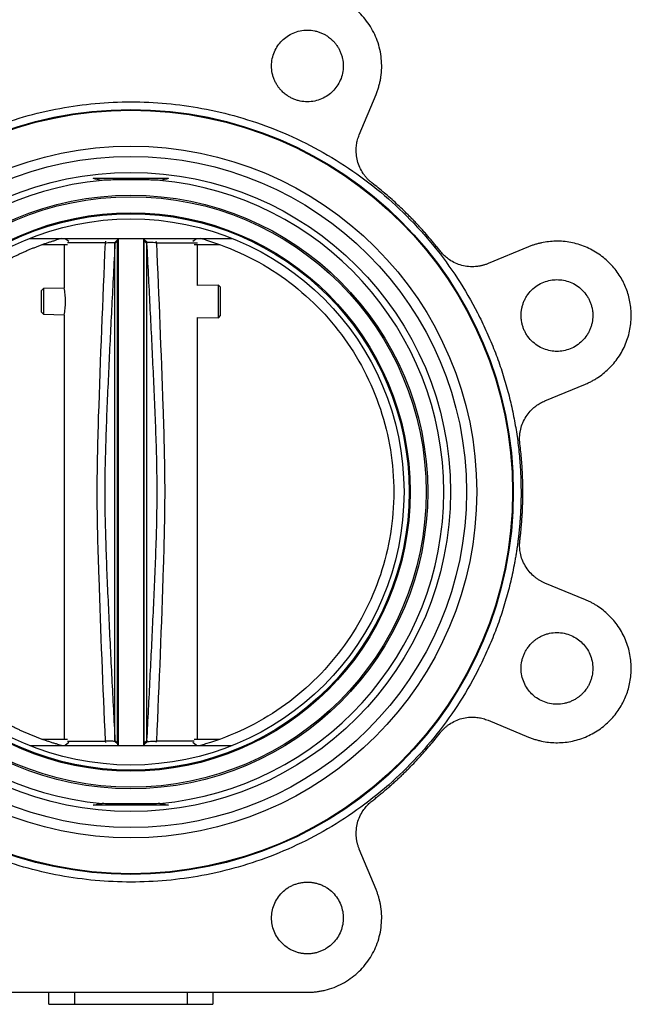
# Model space of a CAD drawing. Header units: millimetres. Extents: x 336 to 1254, y 15 to 971.
# Tile 6 of 33: x 672 to 792, y 268 to 461. Entities that reach past the tile are written whole.
import ezdxf

# ---------------------------------------------------------------- set-up
doc = ezdxf.new("R2010")
doc.units = ezdxf.units.MM

msp = doc.modelspace()

# ---------------------------------------------------------------- linework, layer by layer
at = {"color": 7, "linetype": 'Continuous', "lineweight": 25}
for p, q in [((738.66, 438.17), (741.93, 446.07)), ((701.45, 429.62), (686.74, 429.62)), ((674.33, 417.97), (713.86, 417.97)), ((681.28, 417.97), (681.99, 417.41)), ((689.12, 417.12), (681.73, 417.12)), ((691.49, 417.46), (690.97, 416.98)), ((691.48, 417.87), (691.45, 417.64)), ((691.45, 417.64), (691.49, 417.46)), ((691.59, 417.87), (691.59, 319.07)), ((696.59, 319.07), (696.59, 417.87)), ((696.69, 417.46), (696.75, 417.64)), ((697.22, 416.98), (696.69, 417.46)), ((696.75, 417.64), (696.71, 417.87)), ((697.26, 417.16), (696.75, 417.64)), ((697.22, 416.98), (697.26, 417.16)), ((706.2, 417.41), (706.91, 417.97)), ((676.81, 416.77), (681.73, 416.77)), ((681.09, 416.77), (681.09, 408.25)), ((706.46, 416.77), (711.38, 416.77)), ((707.09, 408.77), (707.09, 416.77)), ((771.7, 416.31), (763.8, 413.04)), ((677.03, 408.17), (676.59, 407.72)), ((676.59, 407.72), (676.59, 403.6)), ((681.09, 408.25), (677.03, 408.17)), ((677.03, 408.17), (677.03, 405.66)), ((711.15, 408.85), (707.09, 408.77)), ((711.59, 408.42), (711.15, 408.85)), ((711.15, 405.66), (711.15, 408.85)), ((711.59, 405.66), (711.59, 408.42)), ((677.03, 405.66), (677.03, 403.15)), ((711.15, 402.47), (711.15, 405.66)), ((711.59, 402.9), (711.59, 405.66)), ((676.59, 403.6), (677.03, 403.15)), ((677.03, 403.15), (681.09, 403.07)), ((681.09, 403.07), (681.09, 320.17)), ((707.09, 402.55), (711.15, 402.47)), ((707.09, 320.17), (707.09, 402.55)), ((711.15, 402.47), (711.59, 402.9)), ((774.89, 386.24), (782.79, 389.52)), ((782.79, 347.43), (774.89, 350.7)), ((763.8, 323.91), (771.7, 320.63)), ((681.73, 320.17), (676.81, 320.17)), ((681.99, 319.54), (681.28, 318.97)), ((681.73, 319.82), (689.12, 319.82)), ((691.44, 319.31), (690.93, 319.79)), ((690.97, 319.96), (691.49, 319.48)), ((691.49, 319.48), (691.44, 319.3)), ((691.44, 319.3), (691.48, 319.07)), ((696.69, 319.48), (697.22, 319.96)), ((696.74, 319.31), (696.69, 319.48)), ((696.71, 319.07), (696.74, 319.31)), ((696.74, 319.3), (697.26, 319.79)), ((706.91, 318.97), (706.2, 319.54)), ((711.38, 320.17), (706.46, 320.17)), ((674.33, 318.97), (713.86, 318.97)), ((701.45, 307.32), (686.74, 307.32)), ((741.93, 290.87), (738.66, 298.77)), ((659.65, 270.82), (728.54, 270.82)), ((678.09, 268.47), (678.09, 270.82)), ((683.09, 270.82), (683.09, 268.47)), ((705.09, 270.82), (705.09, 268.47)), ((710.09, 270.82), (710.09, 268.47)), ((678.09, 268.47), (683.09, 268.47)), ((683.09, 268.47), (705.09, 268.47)), ((705.09, 268.47), (710.09, 268.47))]:
    msp.add_line(p, q, dxfattribs=at)
at = {"color": 8, "linetype": 'Continuous', "lineweight": 25}
for p, q in [((689.12, 417.12), (689.22, 417.39)), ((698.97, 417.39), (699.07, 417.12)), ((689.22, 319.55), (689.12, 319.82)), ((699.07, 319.82), (698.97, 319.55))]:
    msp.add_line(p, q, dxfattribs=at)
at = {"color": 7, "linetype": 'Continuous', "lineweight": 25}
for radius in [74.64, 74.5, 67.5, 65.5, 62.37, 57.93, 57.63, 54.5, 54.3, 53.3]:
    msp.add_circle((694.09, 368.47), radius, dxfattribs=at)
for centre, radius, start, end in [((694.09, 368.47), 61.07, 95.3052, 264.6948), ((694.09, 368.47), 61.07, 275.3052, 84.6948), ((668.23, 405.66), 13.11, 349.0085, 10.8419)]:
    msp.add_arc(centre, radius, start, end, dxfattribs=at)
for points, knots in [([(741.93, 446.07), (741.98, 446.19), (742.08, 446.43), (742.21, 446.8), (742.34, 447.17), (742.45, 447.54), (742.56, 447.91), (742.65, 448.29), (742.74, 448.67), (742.81, 449.05), (742.95, 449.9), (743.07, 451.24), (743, 453.05), (742.72, 454.83), (742.21, 456.55), (741.51, 458.18), (740.62, 459.7), (739.56, 461.09), (738.33, 462.37), (736.93, 463.49), (735.39, 464.44), (733.74, 465.19), (732.37, 465.63), (731.32, 465.86), (730.63, 465.97), (729.94, 466.06), (729.24, 466.11), (728.77, 466.12), (728.54, 466.12)], [0, 0, 0, 0, 0.013727, 0.02742, 0.041089, 0.054744, 0.068393, 0.082049, 0.095719, 0.109415, 0.123146, 0.186583, 0.250038, 0.313475, 0.376929, 0.438458, 0.500004, 0.561532, 0.623079, 0.686516, 0.74997, 0.813407, 0.876862, 0.901545, 0.926142, 0.950712, 0.975312, 1, 1, 1, 1]), ([(723.59, 446.67), (723.53, 446.73), (723.41, 446.85), (723.24, 447.05), (723.07, 447.24), (722.92, 447.44), (722.69, 447.77), (722.4, 448.23), (722.1, 448.84), (721.85, 449.5), (721.61, 450.42), (721.49, 451.62), (721.64, 453.06), (722.06, 454.4), (722.72, 455.59), (723.56, 456.6), (724.57, 457.44), (725.76, 458.09), (727.1, 458.52), (728.54, 458.67), (729.74, 458.55), (730.66, 458.3), (731.31, 458.06), (731.93, 457.76), (732.44, 457.44), (732.85, 457.14), (733.18, 456.87), (733.38, 456.67), (733.49, 456.57)], [0, 0, 0, 0, 0.011674, 0.023326, 0.034972, 0.046628, 0.058309, 0.089193, 0.120101, 0.152273, 0.184469, 0.250118, 0.315768, 0.380053, 0.441772, 0.500003, 0.558234, 0.619953, 0.684238, 0.749887, 0.815537, 0.847708, 0.879904, 0.910788, 0.941696, 0.961138, 0.980548, 1, 1, 1, 1]), ([(733.49, 456.57), (733.55, 456.51), (733.67, 456.39), (733.84, 456.2), (734, 456), (734.16, 455.8), (734.39, 455.47), (734.67, 455.02), (734.97, 454.4), (735.22, 453.74), (735.46, 452.82), (735.59, 451.62), (735.44, 450.19), (735.01, 448.84), (734.35, 447.65), (733.51, 446.64), (732.51, 445.8), (731.32, 445.15), (729.97, 444.72), (728.54, 444.57), (727.34, 444.7), (726.41, 444.94), (725.76, 445.18), (725.14, 445.49), (724.64, 445.8), (724.22, 446.1), (723.89, 446.37), (723.69, 446.57), (723.59, 446.67)], [0, 0, 0, 0, 0.011674, 0.023326, 0.034972, 0.046628, 0.058309, 0.089193, 0.120101, 0.152273, 0.184469, 0.250118, 0.315768, 0.380053, 0.441772, 0.500003, 0.558234, 0.619953, 0.684238, 0.749887, 0.815537, 0.847708, 0.879904, 0.910788, 0.941696, 0.961138, 0.980548, 1, 1, 1, 1]), ([(617.95, 368.47), (617.96, 368.76), (617.96, 369.34), (617.97, 370.22), (618, 371.09), (618.03, 371.96), (618.08, 372.83), (618.13, 373.69), (618.2, 374.56), (618.27, 375.43), (618.36, 376.29), (618.45, 377.16), (618.55, 378.02), (618.67, 378.88), (618.79, 379.75), (618.93, 380.61), (619.07, 381.47), (619.39, 383.24), (619.95, 385.9), (620.87, 389.46), (621.98, 393), (623.28, 396.53), (624.76, 400.02), (627.01, 404.64), (630.27, 410.23), (634.89, 416.56), (640.16, 422.41), (646.01, 427.68), (652.33, 432.3), (659.03, 436.2), (665.97, 439.36), (673.05, 441.77), (680.11, 443.43), (687.13, 444.4), (694.09, 444.72), (701.06, 444.4), (708.08, 443.43), (715.14, 441.77), (722.22, 439.36), (729.16, 436.2), (735.86, 432.3), (742.18, 427.68), (748.03, 422.41), (753.3, 416.56), (757.92, 410.23), (761.18, 404.64), (763.42, 400.02), (764.91, 396.53), (766.21, 393), (767.32, 389.46), (768.24, 385.9), (768.86, 382.95), (769.27, 380.61), (769.53, 378.89), (769.74, 377.16), (769.92, 375.43), (770.06, 373.69), (770.16, 371.96), (770.22, 370.22), (770.23, 369.05), (770.23, 368.47)], [0, 0, 0, 0, 0.00365, 0.007296, 0.010939, 0.014581, 0.01822, 0.021858, 0.025495, 0.029131, 0.032767, 0.036404, 0.040042, 0.043682, 0.047323, 0.050967, 0.054613, 0.058263, 0.073508, 0.088755, 0.104387, 0.120021, 0.135977, 0.151935, 0.184343, 0.217096, 0.250024, 0.282952, 0.315705, 0.348114, 0.380018, 0.411275, 0.441757, 0.470878, 0.5, 0.529121, 0.558243, 0.588726, 0.619983, 0.651887, 0.684296, 0.717048, 0.749977, 0.782905, 0.815658, 0.848066, 0.864022, 0.87998, 0.895612, 0.911246, 0.926491, 0.941738, 0.949034, 0.956318, 0.963595, 0.970868, 0.978142, 0.985419, 0.992704, 1, 1, 1, 1]), ([(741.13, 428.8), (741.06, 428.86), (740.91, 428.98), (740.7, 429.16), (740.49, 429.35), (740.29, 429.55), (740.1, 429.76), (739.92, 429.97), (739.74, 430.19), (739.57, 430.41), (739.21, 430.93), (738.73, 431.8), (738.28, 433.06), (738.05, 434.38), (738.04, 435.45), (738.12, 436.22), (738.21, 436.72), (738.33, 437.22), (738.47, 437.7), (738.6, 438.01), (738.66, 438.17)], [0, 0, 0, 0, 0.027191, 0.054266, 0.081258, 0.1082, 0.135127, 0.162072, 0.189068, 0.216151, 0.243352, 0.371657, 0.500014, 0.628319, 0.756676, 0.805529, 0.854092, 0.90256, 0.951131, 1, 1, 1, 1]), ([(699.74, 429.28), (699.29, 429.32), (698.82, 429.34), (697.89, 429.36), (697.42, 429.37), (696.47, 429.37), (695.99, 429.37), (695.04, 429.37), (694.57, 429.37), (693.15, 429.37), (692.2, 429.37), (690.78, 429.37), (690.31, 429.36), (689.37, 429.34), (688.9, 429.32), (688.45, 429.28)], [0, 0, 0, 0, 0.125, 0.125, 0.25, 0.25, 0.375, 0.375, 0.5, 0.5, 0.75, 0.75, 0.875, 0.875, 1, 1, 1, 1]), ([(754.42, 415.51), (754.25, 415.73), (753.9, 416.18), (753.36, 416.85), (752.81, 417.51), (752.26, 418.17), (751.7, 418.81), (751.13, 419.45), (750.56, 420.09), (749.98, 420.72), (749.39, 421.34), (748.79, 421.96), (748.02, 422.74), (747.07, 423.67), (745.93, 424.74), (744.76, 425.8), (743.57, 426.82), (742.37, 427.83), (741.54, 428.48), (741.13, 428.8)], [0, 0, 0, 0, 0.045495, 0.090965, 0.136416, 0.181853, 0.227281, 0.272707, 0.318137, 0.363576, 0.409029, 0.454503, 0.500003, 0.58339, 0.666709, 0.749994, 0.833281, 0.916605, 1, 1, 1, 1]), ([(642.79, 368.47), (642.8, 368.7), (642.8, 369.16), (642.81, 369.84), (642.83, 370.53), (642.87, 371.21), (642.91, 371.9), (642.96, 372.58), (643.02, 373.27), (643.09, 373.95), (643.16, 374.63), (643.25, 375.31), (643.35, 375.99), (643.45, 376.67), (643.57, 377.35), (643.69, 378.02), (643.82, 378.69), (643.96, 379.37), (644.11, 380.03), (644.27, 380.7), (644.44, 381.37), (644.62, 382.03), (644.8, 382.69), (645, 383.35), (645.2, 384), (645.41, 384.66), (645.63, 385.3), (645.86, 385.95), (646.1, 386.59), (646.35, 387.23), (646.6, 387.87), (646.87, 388.5), (647.14, 389.13), (647.42, 389.76), (647.71, 390.38), (648, 391), (648.31, 391.61), (648.62, 392.22), (648.95, 392.83), (649.27, 393.43), (649.61, 394.03), (649.96, 394.62), (650.31, 395.21), (650.67, 395.79), (651.04, 396.37), (651.42, 396.94), (651.8, 397.51), (652.2, 398.07), (652.59, 398.63), (653, 399.18), (653.42, 399.73), (653.84, 400.27), (654.27, 400.81), (654.7, 401.34), (655.14, 401.86), (655.59, 402.38), (656.05, 402.89), (656.51, 403.39), (656.98, 403.89), (657.46, 404.39), (657.94, 404.87), (658.43, 405.35), (658.93, 405.83), (659.43, 406.29), (659.94, 406.75), (660.46, 407.21), (660.98, 407.65), (661.5, 408.09), (662.04, 408.52), (662.57, 408.95), (663.12, 409.36), (663.67, 409.78), (664.22, 410.18), (664.78, 410.57), (665.35, 410.96), (665.92, 411.34), (666.49, 411.71), (667.07, 412.08), (667.66, 412.44), (668.25, 412.79), (668.84, 413.13), (669.44, 413.46), (670.04, 413.79), (670.65, 414.1), (671.26, 414.41), (671.88, 414.71), (672.5, 415.01), (673.12, 415.29), (673.75, 415.57), (674.38, 415.83), (675.02, 416.09), (675.66, 416.34), (676.3, 416.59), (676.94, 416.82), (677.59, 417.05), (678.24, 417.26), (678.89, 417.47), (679.33, 417.6), (679.55, 417.67)], [0, 0, 0, 0, 0.010415, 0.020831, 0.031246, 0.041661, 0.052076, 0.062491, 0.072906, 0.08332, 0.093735, 0.104149, 0.114564, 0.124978, 0.135393, 0.145807, 0.156221, 0.166636, 0.17705, 0.187464, 0.197878, 0.208292, 0.218706, 0.229121, 0.239535, 0.249949, 0.260363, 0.270777, 0.281191, 0.291605, 0.302019, 0.312433, 0.322847, 0.333261, 0.343675, 0.354089, 0.364504, 0.374918, 0.385332, 0.395746, 0.406161, 0.416575, 0.42699, 0.437404, 0.447819, 0.458234, 0.468648, 0.479063, 0.489478, 0.499893, 0.510308, 0.520723, 0.531139, 0.541554, 0.55197, 0.562385, 0.572801, 0.583217, 0.593633, 0.604049, 0.614465, 0.624882, 0.635298, 0.645715, 0.656132, 0.666549, 0.676966, 0.687383, 0.697801, 0.708219, 0.718636, 0.729054, 0.739473, 0.749891, 0.76031, 0.770728, 0.781147, 0.791567, 0.801986, 0.812406, 0.822825, 0.833245, 0.843666, 0.854086, 0.864507, 0.874928, 0.885349, 0.895771, 0.906192, 0.916614, 0.927037, 0.937459, 0.947882, 0.958305, 0.968728, 0.979152, 0.989576, 1, 1, 1, 1]), ([(680.54, 417.97), (680.37, 417.92), (680.04, 417.82), (679.71, 417.72), (679.55, 417.67)], [0, 0, 0, 0, 0.500018, 1, 1, 1, 1]), ([(689.12, 319.82), (688.67, 330.49), (688, 346.34), (687.37, 367.46), (687.91, 389.24), (688.63, 405.8), (689.12, 417.12)], [0, 0, 0, 0, 0.328988, 0.489075, 0.65086, 1, 1, 1, 1]), ([(689.12, 417.12), (689.42, 417.13), (690.02, 417.14), (690.66, 417.15), (690.84, 417.15), (690.93, 417.16)], [0, 0, 0, 0, 0.340443, 0.680834, 1, 1, 1, 1]), ([(690.93, 417.16), (691.01, 417.24), (691.17, 417.38), (691.34, 417.54), (691.43, 417.62), (691.44, 417.63), (691.45, 417.64), (691.45, 417.64)], [0, 0, 0, 0, 0.490361, 0.929118, 0.978967, 0.997444, 1, 1, 1, 1]), ([(690.93, 417.16), (690.94, 417.13), (690.96, 417.07), (690.97, 417.02), (690.97, 416.98)], [0, 0, 0, 0, 0.445211, 1, 1, 1, 1]), ([(699.07, 417.12), (698.85, 417.12), (698.4, 417.13), (697.86, 417.14), (697.45, 417.15), (697.33, 417.15), (697.26, 417.16)], [0, 0, 0, 0, 0.249827, 0.500405, 0.750171, 1, 1, 1, 1]), ([(699.07, 417.12), (699.52, 406.46), (700.19, 390.61), (700.82, 369.5), (700.28, 347.71), (699.56, 331.15), (699.07, 319.82)], [0, 0, 0, 0, 0.328785, 0.488975, 0.650667, 1, 1, 1, 1]), ([(708.64, 417.67), (708.48, 417.72), (708.15, 417.82), (707.82, 417.92), (707.65, 417.97)], [0, 0, 0, 0, 0.499982, 1, 1, 1, 1]), ([(708.64, 417.67), (713.9, 416.11), (718.91, 413.71), (727.91, 407.44), (731.9, 403.58), (738.47, 394.79), (741.04, 389.86), (744.51, 379.45), (745.39, 373.96), (745.39, 368.47)], [0, 0, 0, 0, 0.25, 0.25, 0.5, 0.5, 0.75, 0.75, 1, 1, 1, 1]), ([(782.79, 389.52), (782.91, 389.57), (783.14, 389.66), (783.49, 389.82), (783.83, 389.99), (784.16, 390.17), (784.49, 390.35), (784.82, 390.55), (785.43, 390.93), (786.29, 391.55), (787.36, 392.5), (788.35, 393.55), (789.55, 395.13), (790.74, 397.33), (791.59, 400.19), (791.84, 403.1), (791.52, 405.9), (790.72, 408.49), (789.45, 410.9), (787.7, 413.1), (785.46, 414.98), (782.83, 416.4), (780.44, 417.12), (778.48, 417.39), (777.03, 417.44), (775.61, 417.34), (774.47, 417.16), (773.58, 416.95), (772.94, 416.77), (772.31, 416.56), (771.9, 416.39), (771.7, 416.31)], [0, 0, 0, 0, 0.008343, 0.016672, 0.024993, 0.033312, 0.041634, 0.049965, 0.058311, 0.089201, 0.120102, 0.15228, 0.18447, 0.250119, 0.315767, 0.380052, 0.441771, 0.500002, 0.558232, 0.619951, 0.684236, 0.749885, 0.815534, 0.847712, 0.879901, 0.910791, 0.941693, 0.956283, 0.970843, 0.985406, 1, 1, 1, 1]), ([(690.97, 416.98), (690.76, 412.94), (690.34, 404.84), (689.75, 392.7), (689.2, 380.58), (688.88, 368.47), (689.2, 356.36), (689.75, 344.24), (690.34, 332.1), (690.76, 324.01), (690.97, 319.96)], [0, 0, 0, 0, 0.1252393, 0.2504374, 0.3754803, 0.5, 0.6245197, 0.7495626, 0.8747607, 1, 1, 1, 1]), ([(697.22, 319.96), (697.43, 324.01), (697.84, 332.1), (698.44, 344.24), (698.99, 356.36), (699.31, 368.47), (698.99, 380.58), (698.44, 392.7), (697.84, 404.84), (697.43, 412.94), (697.22, 416.98)], [0, 0, 0, 0, 0.125239, 0.250437, 0.37548, 0.5, 0.62452, 0.749563, 0.874761, 1, 1, 1, 1]), ([(763.8, 413.04), (763.71, 413), (763.53, 412.93), (763.27, 412.84), (763, 412.75), (762.73, 412.68), (762.46, 412.61), (762.18, 412.56), (761.9, 412.51), (761.62, 412.48), (760.99, 412.42), (760, 412.42), (758.68, 412.66), (757.42, 413.1), (756.49, 413.62), (755.85, 414.08), (755.46, 414.4), (755.09, 414.75), (754.74, 415.11), (754.53, 415.38), (754.42, 415.51)], [0, 0, 0, 0, 0.027191, 0.054266, 0.081258, 0.1082, 0.135127, 0.162072, 0.189068, 0.216151, 0.243352, 0.371657, 0.500014, 0.628319, 0.756676, 0.805529, 0.854092, 0.90256, 0.951131, 1, 1, 1, 1]), ([(770.24, 402.91), (770.24, 403), (770.25, 403.17), (770.26, 403.43), (770.28, 403.68), (770.32, 403.93), (770.38, 404.33), (770.51, 404.85), (770.73, 405.5), (771.02, 406.14), (771.5, 406.96), (772.26, 407.9), (773.38, 408.81), (774.63, 409.46), (775.94, 409.83), (777.24, 409.95), (778.55, 409.83), (779.85, 409.46), (781.11, 408.81), (782.23, 407.9), (782.99, 406.96), (783.47, 406.14), (783.76, 405.5), (783.98, 404.85), (784.12, 404.27), (784.2, 403.77), (784.24, 403.34), (784.24, 403.06), (784.24, 402.91)], [0, 0, 0, 0, 0.011674, 0.023326, 0.034972, 0.046628, 0.058309, 0.089193, 0.120101, 0.152273, 0.184469, 0.250118, 0.315768, 0.380053, 0.441772, 0.500003, 0.558234, 0.619953, 0.684238, 0.749887, 0.815537, 0.847708, 0.879904, 0.910788, 0.941696, 0.961138, 0.980548, 1, 1, 1, 1]), ([(784.24, 402.91), (784.24, 402.83), (784.24, 402.66), (784.23, 402.4), (784.2, 402.15), (784.17, 401.89), (784.11, 401.5), (783.98, 400.98), (783.76, 400.32), (783.47, 399.69), (782.99, 398.86), (782.23, 397.93), (781.11, 397.02), (779.85, 396.37), (778.55, 395.99), (777.24, 395.87), (775.94, 395.99), (774.63, 396.37), (773.38, 397.02), (772.26, 397.93), (771.5, 398.86), (771.02, 399.69), (770.73, 400.32), (770.51, 400.98), (770.37, 401.56), (770.29, 402.06), (770.25, 402.49), (770.25, 402.77), (770.24, 402.91)], [0, 0, 0, 0, 0.0116737, 0.0233258, 0.034972, 0.046628, 0.0583094, 0.0891935, 0.1201015, 0.1522733, 0.1844691, 0.2501183, 0.3157676, 0.3800526, 0.4417717, 0.5000028, 0.5582339, 0.6199531, 0.6842381, 0.7498873, 0.8155366, 0.8477084, 0.8799042, 0.9107883, 0.9416963, 0.9611376, 0.980548, 1, 1, 1, 1]), ([(770.02, 377.87), (770, 377.96), (769.98, 378.15), (769.96, 378.43), (769.95, 378.71), (769.95, 378.99), (769.96, 379.27), (769.98, 379.55), (770.01, 379.83), (770.05, 380.11), (770.16, 380.74), (770.43, 381.69), (771.01, 382.9), (771.78, 384), (772.53, 384.76), (773.14, 385.25), (773.55, 385.54), (773.98, 385.8), (774.43, 386.04), (774.74, 386.18), (774.89, 386.24)], [0, 0, 0, 0, 0.027191, 0.054266, 0.081258, 0.1082, 0.135127, 0.162072, 0.189068, 0.216151, 0.243352, 0.371657, 0.500014, 0.628319, 0.756676, 0.805529, 0.854092, 0.90256, 0.951131, 1, 1, 1, 1]), ([(770.02, 359.07), (770.05, 359.36), (770.12, 359.92), (770.21, 360.78), (770.29, 361.63), (770.36, 362.48), (770.42, 363.34), (770.48, 364.19), (770.52, 365.05), (770.55, 365.9), (770.58, 366.76), (770.59, 367.61), (770.6, 368.71), (770.58, 370.04), (770.54, 371.61), (770.46, 373.18), (770.34, 374.75), (770.2, 376.31), (770.08, 377.35), (770.02, 377.87)], [0, 0, 0, 0, 0.045495, 0.090965, 0.136416, 0.181853, 0.227281, 0.272707, 0.318137, 0.363576, 0.409029, 0.454503, 0.500003, 0.58339, 0.666709, 0.749994, 0.833281, 0.916605, 1, 1, 1, 1]), ([(770.23, 368.47), (770.23, 368.18), (770.23, 367.6), (770.22, 366.73), (770.19, 365.86), (770.16, 364.99), (770.11, 364.12), (770.06, 363.25), (769.99, 362.38), (769.92, 361.52), (769.83, 360.65), (769.74, 359.79), (769.64, 358.92), (769.52, 358.06), (769.4, 357.2), (769.26, 356.34), (769.12, 355.48), (768.8, 353.71), (768.24, 351.04), (767.32, 347.48), (766.21, 343.94), (764.91, 340.41), (763.42, 336.92), (761.18, 332.31), (757.92, 326.71), (753.3, 320.38), (748.03, 314.54), (742.18, 309.26), (735.86, 304.65), (729.16, 300.74), (722.22, 297.58), (715.14, 295.17), (708.08, 293.51), (701.06, 292.54), (694.09, 292.23), (687.13, 292.54), (680.11, 293.51), (673.05, 295.17), (665.97, 297.58), (659.03, 300.74), (652.33, 304.65), (646.01, 309.26), (640.16, 314.54), (634.89, 320.38), (630.27, 326.71), (627.01, 332.31), (624.76, 336.92), (623.28, 340.41), (621.98, 343.94), (620.87, 347.48), (619.95, 351.04), (619.33, 353.99), (618.92, 356.33), (618.66, 358.06), (618.44, 359.78), (618.27, 361.51), (618.13, 363.25), (618.03, 364.99), (617.97, 366.73), (617.96, 367.89), (617.95, 368.47)], [0, 0, 0, 0, 0.00365, 0.007296, 0.010939, 0.014581, 0.01822, 0.021858, 0.025495, 0.029131, 0.032767, 0.036404, 0.040042, 0.043682, 0.047323, 0.050967, 0.054613, 0.058263, 0.073508, 0.088755, 0.104387, 0.120021, 0.135977, 0.151935, 0.184343, 0.217096, 0.250024, 0.282952, 0.315705, 0.348114, 0.380018, 0.411275, 0.441757, 0.470878, 0.5, 0.529121, 0.558243, 0.588726, 0.619983, 0.651887, 0.684296, 0.717048, 0.749977, 0.782905, 0.815658, 0.848066, 0.864022, 0.87998, 0.895612, 0.911246, 0.926491, 0.941738, 0.949034, 0.956318, 0.963595, 0.970868, 0.978142, 0.985419, 0.992704, 1, 1, 1, 1]), ([(679.55, 319.28), (679.33, 319.34), (678.89, 319.47), (678.24, 319.68), (677.59, 319.9), (676.94, 320.12), (676.3, 320.36), (675.66, 320.6), (675.02, 320.85), (674.38, 321.11), (673.75, 321.38), (673.12, 321.65), (672.5, 321.94), (671.88, 322.23), (671.26, 322.53), (670.65, 322.84), (670.04, 323.16), (669.44, 323.48), (668.84, 323.82), (668.25, 324.16), (667.66, 324.51), (667.07, 324.86), (666.49, 325.23), (665.92, 325.6), (665.35, 325.98), (664.78, 326.37), (664.22, 326.77), (663.67, 327.17), (663.12, 327.58), (662.57, 328), (662.04, 328.42), (661.5, 328.85), (660.98, 329.29), (660.46, 329.74), (659.94, 330.19), (659.43, 330.65), (658.93, 331.12), (658.43, 331.59), (657.94, 332.07), (657.46, 332.56), (656.98, 333.05), (656.51, 333.55), (656.05, 334.06), (655.59, 334.57), (655.14, 335.08), (654.7, 335.61), (654.27, 336.14), (653.84, 336.67), (653.42, 337.21), (653, 337.76), (652.59, 338.31), (652.2, 338.87), (651.8, 339.43), (651.42, 340), (651.04, 340.57), (650.67, 341.15), (650.31, 341.73), (649.96, 342.32), (649.61, 342.91), (649.27, 343.51), (648.95, 344.11), (648.62, 344.72), (648.31, 345.33), (648, 345.94), (647.71, 346.56), (647.42, 347.18), (647.14, 347.81), (646.87, 348.44), (646.6, 349.07), (646.35, 349.71), (646.1, 350.35), (645.86, 350.99), (645.63, 351.64), (645.41, 352.29), (645.2, 352.94), (645, 353.6), (644.8, 354.25), (644.62, 354.91), (644.44, 355.58), (644.27, 356.24), (644.11, 356.91), (643.96, 357.58), (643.82, 358.25), (643.69, 358.92), (643.57, 359.6), (643.45, 360.27), (643.35, 360.95), (643.25, 361.63), (643.16, 362.31), (643.09, 362.99), (643.02, 363.68), (642.96, 364.36), (642.91, 365.04), (642.87, 365.73), (642.83, 366.41), (642.81, 367.1), (642.8, 367.79), (642.8, 368.24), (642.79, 368.47)], [0, 0, 0, 0, 0.010424, 0.020848, 0.031272, 0.041695, 0.052118, 0.062541, 0.072963, 0.083386, 0.093808, 0.104229, 0.114651, 0.125072, 0.135493, 0.145914, 0.156334, 0.166755, 0.177175, 0.187594, 0.198014, 0.208433, 0.218853, 0.229272, 0.23969, 0.250109, 0.260527, 0.270946, 0.281364, 0.291781, 0.302199, 0.312617, 0.323034, 0.333451, 0.343868, 0.354285, 0.364702, 0.375118, 0.385535, 0.395951, 0.406367, 0.416783, 0.427199, 0.437615, 0.44803, 0.458446, 0.468861, 0.479277, 0.489692, 0.500107, 0.510522, 0.520937, 0.531352, 0.541766, 0.552181, 0.562596, 0.57301, 0.583425, 0.593839, 0.604254, 0.614668, 0.625082, 0.635496, 0.645911, 0.656325, 0.666739, 0.677153, 0.687567, 0.697981, 0.708395, 0.718809, 0.729223, 0.739637, 0.750051, 0.760465, 0.770879, 0.781294, 0.791708, 0.802122, 0.812536, 0.82295, 0.833364, 0.843779, 0.854193, 0.864607, 0.875022, 0.885436, 0.895851, 0.906265, 0.91668, 0.927094, 0.937509, 0.947924, 0.958339, 0.968754, 0.979169, 0.989585, 1, 1, 1, 1]), ([(745.39, 368.47), (745.39, 362.98), (744.51, 357.5), (741.04, 347.08), (738.47, 342.16), (731.9, 333.37), (727.91, 329.51), (718.91, 323.24), (713.9, 320.83), (708.64, 319.28)], [0, 0, 0, 0, 0.25, 0.25, 0.5, 0.5, 0.75, 0.75, 1, 1, 1, 1]), ([(774.89, 350.7), (774.81, 350.74), (774.63, 350.81), (774.38, 350.93), (774.13, 351.06), (773.89, 351.2), (773.65, 351.35), (773.41, 351.5), (773.18, 351.66), (772.96, 351.84), (772.47, 352.24), (771.78, 352.94), (771.01, 354.04), (770.43, 355.25), (770.14, 356.28), (770.02, 357.05), (769.97, 357.56), (769.95, 358.06), (769.96, 358.57), (770, 358.9), (770.02, 359.07)], [0, 0, 0, 0, 0.027191, 0.054266, 0.081258, 0.1082, 0.135127, 0.162072, 0.189068, 0.216151, 0.243352, 0.371657, 0.500014, 0.628319, 0.756676, 0.805529, 0.854092, 0.90256, 0.951131, 1, 1, 1, 1]), ([(771.7, 320.63), (771.81, 320.59), (772.05, 320.49), (772.4, 320.36), (772.76, 320.24), (773.12, 320.13), (773.49, 320.02), (773.85, 319.93), (774.56, 319.77), (775.61, 319.6), (777.03, 319.51), (778.48, 319.56), (780.44, 319.83), (782.83, 320.54), (785.46, 321.96), (787.7, 323.85), (789.45, 326.05), (790.72, 328.45), (791.52, 331.05), (791.84, 333.84), (791.59, 336.76), (790.74, 339.62), (789.55, 341.82), (788.35, 343.39), (787.36, 344.45), (786.29, 345.39), (785.35, 346.07), (784.58, 346.55), (784, 346.87), (783.4, 347.16), (783, 347.34), (782.79, 347.43)], [0, 0, 0, 0, 0.008343, 0.016672, 0.024993, 0.033312, 0.041634, 0.049965, 0.058311, 0.089201, 0.120102, 0.15228, 0.18447, 0.250119, 0.315767, 0.380052, 0.441771, 0.500002, 0.558232, 0.619951, 0.684236, 0.749885, 0.815534, 0.847712, 0.879901, 0.910791, 0.941693, 0.956283, 0.970843, 0.985406, 1, 1, 1, 1]), ([(772.29, 338.98), (772.36, 339.04), (772.48, 339.16), (772.67, 339.33), (772.87, 339.49), (773.07, 339.65), (773.39, 339.88), (773.85, 340.16), (774.47, 340.47), (775.12, 340.71), (776.04, 340.96), (777.24, 341.08), (778.68, 340.93), (780.03, 340.5), (781.21, 339.85), (782.22, 339.01), (783.06, 338), (783.72, 336.81), (784.15, 335.46), (784.29, 334.03), (784.17, 332.83), (783.93, 331.91), (783.68, 331.25), (783.38, 330.64), (783.07, 330.13), (782.76, 329.72), (782.49, 329.39), (782.29, 329.18), (782.19, 329.08)], [0, 0, 0, 0, 0.011674, 0.023326, 0.034972, 0.046628, 0.058309, 0.089193, 0.120101, 0.152273, 0.184469, 0.250118, 0.315768, 0.380053, 0.441772, 0.500003, 0.558234, 0.619953, 0.684238, 0.749887, 0.815537, 0.847708, 0.879904, 0.910788, 0.941696, 0.961138, 0.980548, 1, 1, 1, 1]), ([(782.19, 329.08), (782.13, 329.02), (782.01, 328.9), (781.82, 328.73), (781.62, 328.57), (781.42, 328.41), (781.1, 328.18), (780.64, 327.9), (780.02, 327.59), (779.37, 327.35), (778.44, 327.1), (777.24, 326.98), (775.81, 327.13), (774.46, 327.56), (773.27, 328.21), (772.27, 329.05), (771.43, 330.06), (770.77, 331.25), (770.34, 332.6), (770.19, 334.03), (770.32, 335.23), (770.56, 336.15), (770.81, 336.81), (771.11, 337.42), (771.42, 337.93), (771.73, 338.34), (772, 338.67), (772.2, 338.88), (772.29, 338.98)], [0, 0, 0, 0, 0.011674, 0.023326, 0.034972, 0.046628, 0.058309, 0.089193, 0.120101, 0.152273, 0.184469, 0.250118, 0.315768, 0.380053, 0.441772, 0.500003, 0.558234, 0.619953, 0.684238, 0.749887, 0.815537, 0.847708, 0.879904, 0.910788, 0.941696, 0.961138, 0.980548, 1, 1, 1, 1]), ([(754.42, 321.43), (754.48, 321.51), (754.6, 321.66), (754.79, 321.87), (754.98, 322.07), (755.18, 322.27), (755.38, 322.46), (755.59, 322.65), (755.81, 322.82), (756.04, 322.99), (756.56, 323.36), (757.42, 323.84), (758.68, 324.29), (760, 324.52), (761.07, 324.53), (761.85, 324.44), (762.35, 324.36), (762.84, 324.24), (763.32, 324.09), (763.64, 323.97), (763.8, 323.91)], [0, 0, 0, 0, 0.027191, 0.054266, 0.081258, 0.1082, 0.135127, 0.162072, 0.189068, 0.216151, 0.243352, 0.371657, 0.500014, 0.628319, 0.756676, 0.805529, 0.854092, 0.90256, 0.951131, 1, 1, 1, 1]), ([(741.13, 308.14), (741.36, 308.32), (741.81, 308.67), (742.47, 309.21), (743.13, 309.75), (743.79, 310.31), (744.44, 310.87), (745.08, 311.43), (745.71, 312.01), (746.34, 312.59), (746.96, 313.18), (747.58, 313.77), (748.36, 314.54), (749.29, 315.5), (750.37, 316.64), (751.42, 317.81), (752.45, 318.99), (753.45, 320.2), (754.1, 321.02), (754.42, 321.43)], [0, 0, 0, 0, 0.045495, 0.090965, 0.136416, 0.181853, 0.227281, 0.272707, 0.318137, 0.363576, 0.409029, 0.454503, 0.500003, 0.58339, 0.666709, 0.749994, 0.833281, 0.916605, 1, 1, 1, 1]), ([(680.54, 318.97), (680.37, 319.02), (680.04, 319.12), (679.71, 319.23), (679.55, 319.28)], [0, 0, 0, 0, 0.500018, 1, 1, 1, 1]), ([(690.93, 319.79), (690.83, 319.79), (690.64, 319.8), (689.98, 319.81), (689.4, 319.82), (689.12, 319.82)], [0, 0, 0, 0, 0.339028, 0.678136, 1, 1, 1, 1]), ([(690.97, 319.96), (690.97, 319.93), (690.96, 319.87), (690.94, 319.82), (690.93, 319.79)], [0, 0, 0, 0, 0.498333, 1, 1, 1, 1]), ([(697.22, 319.96), (697.22, 319.93), (697.23, 319.87), (697.25, 319.82), (697.26, 319.79)], [0, 0, 0, 0, 0.49511, 1, 1, 1, 1]), ([(697.26, 319.79), (697.33, 319.79), (697.45, 319.79), (697.86, 319.8), (698.4, 319.81), (698.85, 319.82), (699.07, 319.82)], [0, 0, 0, 0, 0.24983, 0.499595, 0.750174, 1, 1, 1, 1]), ([(706.43, 319.82), (705.98, 319.82), (705.06, 319.82), (702.47, 319.82), (700.2, 319.82), (699.07, 319.82)], [0, 0, 0, 0, 0.319273, 0.659636, 1, 1, 1, 1]), ([(699.74, 307.67), (699.29, 307.62), (698.82, 307.61), (697.89, 307.58), (697.42, 307.58), (696.47, 307.57), (695.99, 307.57), (695.04, 307.57), (694.57, 307.57), (693.15, 307.57), (692.2, 307.57), (690.78, 307.58), (690.31, 307.58), (689.37, 307.61), (688.9, 307.62), (688.45, 307.67)], [0, 0, 0, 0, 0.125, 0.125, 0.25, 0.25, 0.375, 0.375, 0.5, 0.5, 0.75, 0.75, 0.875, 0.875, 1, 1, 1, 1]), ([(738.66, 298.77), (738.63, 298.86), (738.55, 299.03), (738.46, 299.3), (738.38, 299.57), (738.3, 299.84), (738.24, 300.11), (738.18, 300.39), (738.14, 300.66), (738.1, 300.94), (738.04, 301.57), (738.05, 302.56), (738.28, 303.88), (738.73, 305.15), (739.25, 306.08), (739.71, 306.71), (740.03, 307.1), (740.37, 307.47), (740.74, 307.82), (741, 308.04), (741.13, 308.14)], [0, 0, 0, 0, 0.027191, 0.054266, 0.081258, 0.1082, 0.135127, 0.162072, 0.189068, 0.216151, 0.243352, 0.371657, 0.500014, 0.628319, 0.756676, 0.805529, 0.854092, 0.90256, 0.951131, 1, 1, 1, 1]), ([(728.54, 278.32), (728.45, 278.32), (728.28, 278.33), (728.02, 278.34), (727.77, 278.36), (727.52, 278.4), (727.12, 278.46), (726.6, 278.58), (725.95, 278.81), (725.31, 279.1), (724.49, 279.58), (723.55, 280.34), (722.64, 281.46), (721.99, 282.71), (721.62, 284.02), (721.5, 285.32), (721.62, 286.63), (721.99, 287.93), (722.64, 289.19), (723.55, 290.31), (724.49, 291.07), (725.31, 291.55), (725.95, 291.84), (726.6, 292.06), (727.18, 292.2), (727.68, 292.27), (728.11, 292.32), (728.39, 292.32), (728.54, 292.32)], [0, 0, 0, 0, 0.0116737, 0.0233258, 0.034972, 0.046628, 0.0583094, 0.0891935, 0.1201015, 0.1522733, 0.1844691, 0.2501183, 0.3157676, 0.3800526, 0.4417717, 0.5000028, 0.5582339, 0.6199531, 0.6842381, 0.7498873, 0.8155366, 0.8477084, 0.8799042, 0.9107883, 0.9416963, 0.9611376, 0.980548, 1, 1, 1, 1]), ([(728.54, 292.32), (728.62, 292.32), (728.79, 292.32), (729.05, 292.31), (729.3, 292.28), (729.56, 292.25), (729.95, 292.18), (730.47, 292.06), (731.13, 291.84), (731.76, 291.55), (732.58, 291.07), (733.52, 290.31), (734.43, 289.19), (735.08, 287.93), (735.46, 286.63), (735.58, 285.32), (735.46, 284.02), (735.08, 282.71), (734.43, 281.46), (733.52, 280.34), (732.59, 279.58), (731.76, 279.1), (731.13, 278.81), (730.47, 278.58), (729.89, 278.45), (729.39, 278.37), (728.96, 278.33), (728.68, 278.33), (728.54, 278.32)], [0, 0, 0, 0, 0.011674, 0.023326, 0.034972, 0.046628, 0.058309, 0.089193, 0.120101, 0.152273, 0.184469, 0.250118, 0.315768, 0.380053, 0.441772, 0.500003, 0.558234, 0.619953, 0.684238, 0.749887, 0.815537, 0.847708, 0.879904, 0.910788, 0.941696, 0.961138, 0.980548, 1, 1, 1, 1]), ([(728.54, 270.82), (728.67, 270.82), (728.93, 270.83), (729.32, 270.84), (729.7, 270.87), (730.09, 270.9), (730.48, 270.95), (730.86, 271.01), (731.24, 271.08), (731.63, 271.15), (732.47, 271.35), (733.74, 271.75), (735.39, 272.5), (736.93, 273.45), (738.32, 274.58), (739.56, 275.85), (740.62, 277.25), (741.51, 278.76), (742.21, 280.39), (742.72, 282.11), (743, 283.9), (743.07, 285.71), (742.94, 287.14), (742.75, 288.2), (742.6, 288.88), (742.41, 289.55), (742.19, 290.22), (742.02, 290.65), (741.93, 290.87)], [0, 0, 0, 0, 0.013727, 0.02742, 0.041089, 0.054744, 0.068393, 0.082049, 0.095719, 0.109415, 0.123146, 0.186583, 0.250038, 0.313475, 0.376929, 0.438458, 0.500004, 0.561532, 0.623079, 0.686516, 0.74997, 0.813407, 0.876862, 0.901545, 0.926142, 0.950712, 0.975312, 1, 1, 1, 1])]:
    msp.add_open_spline(points, degree=3, knots=knots, dxfattribs=at)
for points in [[(688.45, 429.28), (687.88, 429.38), (687.31, 429.49), (686.74, 429.62)], [(701.45, 429.62), (700.88, 429.49), (700.31, 429.38), (699.74, 429.28)], [(691.49, 319.48), (691.49, 320.39), (691.49, 322.22), (691.49, 326.46), (691.49, 331.67), (691.49, 337.85), (691.49, 344.8), (691.49, 352.35), (691.49, 360.31), (691.49, 368.47), (691.49, 376.64), (691.49, 384.6), (691.49, 392.15), (691.49, 399.09), (691.49, 405.27), (691.49, 410.49), (691.49, 414.73), (691.49, 416.55), (691.49, 417.46)], [(696.69, 319.48), (696.69, 320.39), (696.69, 322.22), (696.69, 326.46), (696.69, 331.67), (696.69, 337.85), (696.69, 344.8), (696.69, 352.35), (696.69, 360.31), (696.69, 368.47), (696.69, 376.64), (696.69, 384.6), (696.69, 392.15), (696.69, 399.09), (696.69, 405.27), (696.69, 410.49), (696.69, 414.73), (696.69, 416.55), (696.69, 417.46)], [(699.07, 417.12), (700.21, 417.12), (702.48, 417.12), (705.04, 417.12), (706.77, 417.12), (706.99, 417.12), (707.09, 417.12)], [(690.97, 319.96), (690.97, 320.86), (690.97, 322.67), (690.97, 326.87), (690.97, 332.03), (690.97, 338.15), (690.97, 345.03), (690.97, 352.5), (690.97, 360.39), (690.97, 368.47), (690.97, 376.56), (690.97, 384.44), (690.97, 391.91), (690.97, 398.79), (690.97, 404.91), (690.97, 410.08), (690.97, 414.28), (690.97, 416.08), (690.97, 416.98)], [(697.22, 319.96), (697.22, 320.86), (697.22, 322.67), (697.22, 326.87), (697.22, 332.03), (697.22, 338.15), (697.22, 345.03), (697.22, 352.5), (697.22, 360.39), (697.22, 368.47), (697.22, 376.56), (697.22, 384.44), (697.22, 391.91), (697.22, 398.79), (697.22, 404.91), (697.22, 410.08), (697.22, 414.28), (697.22, 416.08), (697.22, 416.98)], [(708.64, 319.28), (708.31, 319.17), (707.98, 319.07), (707.65, 318.97)], [(686.74, 307.32), (687.31, 307.45), (687.88, 307.57), (688.45, 307.67)], [(699.74, 307.67), (700.31, 307.57), (700.88, 307.45), (701.45, 307.32)]]:
    msp.add_open_spline(points, degree=3, dxfattribs=at)

doc.saveas('drawing.dxf')
